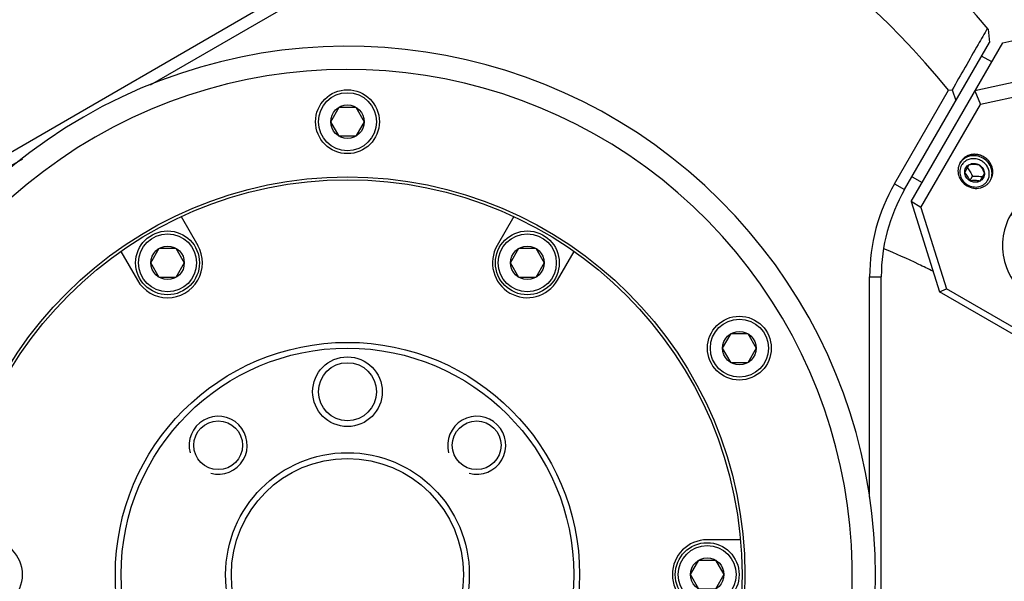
# Model space of a CAD drawing. Header units: millimetres. Extents: x 0 to 12710, y 0 to 5940.
# Tile 36 of 241: x 1620 to 1705, y 613 to 662. Entities that reach past the tile are written whole.
import ezdxf

# ---------------------------------------------------------------- set-up
doc = ezdxf.new("R2010")
doc.units = ezdxf.units.MM
doc.header["$LTSCALE"] = 231.275
for name, color, linetype in [('2ND_ARM_V2_PITCH_ABL634', 7, 'CONTINUOUS'), ('_0302_DELTA_BOTTOM_COVER-3T_PBL696', 7, 'CONTINUOUS'), ('A2400201_ABL624', 7, 'CONTINUOUS'), ('A2410102_ABL625', 7, 'CONTINUOUS'), ('M2300101_PBL692', 7, 'CONTINUOUS'), ('M2410102_PBL636', 7, 'CONTINUOUS'), ('M2420202_PBL675', 7, 'CONTINUOUS'), ('M2440901_PBL690', 7, 'CONTINUOUS'), ('P9140503_BOLT_PBL658', 7, 'CONTINUOUS'), ('P9140503_BOLT_PBL687', 7, 'CONTINUOUS'), ('P9140503_BOLT_PBL691', 7, 'CONTINUOUS'), ('P9140503_BOLT_PBL697', 7, 'CONTINUOUS'), ('P9140503_BOLT_PBL702', 7, 'CONTINUOUS'), ('SSHH-ST-M3-5_203_PBL703', 7, 'CONTINUOUS'), ('WFM_0608_06_2_PBL725', 7, 'CONTINUOUS'), ('아래쪽_19_VBL544', 7, 'CONTINUOUS')]:
    doc.layers.add(name, color=color, linetype=linetype)

# ---------------------------------------------------------------- blocks, each defined once
blk = doc.blocks.new('M2410102_PBL636', base_point=(1647.61, 614.445))
at = {"layer": 'M2410102_PBL636', "color": 7}
for p, q in [((1647.742, 666.515), (1603.306, 640.86)), ((1648.242, 665.649), (1631.538, 656.005)), ((1703.678, 660.907), (1703.66, 660.876)), ((1703.678, 660.907), (1703.66, 660.876)), ((1703.746, 660.827), (1703.851, 659.679)), ((1696.534, 647.006), (1703.851, 659.679)), ((1695.668, 647.506), (1700.318, 655.56)), ((1700.318, 655.56), (1700.628, 655.584)), ((1700.628, 655.584), (1700.962, 654.675)), ((1620.511, 649.638), (1603.806, 639.994)), ((1693.524, 620.525), (1693.524, 639.506)), ((1694.524, 596.59), (1694.524, 639.506))]:
    blk.add_line(p, q, dxfattribs=at)
at = {"layer": 'M2410102_PBL636', "color": 2}
for p, q in [((1695.668, 647.506), (1696.534, 647.006)), ((1693.524, 639.506), (1694.524, 639.506))]:
    blk.add_line(p, q, dxfattribs=at)
at = {"layer": 'M2410102_PBL636', "color": 7}
for centre, radius, start, end in [((1648.524, 613.85), 72.5, 40.38706, 79.61294), ((1648.524, 613.85), 66.5, 38.84438, 81.15562), ((1709.524, 639.506), 16, 150, 180), ((1709.524, 639.506), 15, 150, 180)]:
    blk.add_arc(centre, radius, start, end, dxfattribs=at)
blk.add_open_spline([(1703.66, 660.876), (1703.399, 660.42), (1702.388, 658.656), (1701.377, 656.892), (1700.628, 655.584)], degree=3, knots=[0, 0, 0, 0, 0.258573, 1, 1, 1, 1], dxfattribs=at)
blk = doc.blocks.new('WFM_0608_06_2_PBL725', base_point=(1700.608, 653.062))
at = {"layer": 'WFM_0608_06_2_PBL725', "color": 7}
for p, q in [((1704.041, 658.008), (1703.175, 658.508)), ((1697.175, 648.116), (1698.041, 647.616))]:
    blk.add_line(p, q, dxfattribs=at)
blk = doc.blocks.new('A2410102_ABL625', base_point=(1647.61, 614.445))
at = {"layer": 'M2410102_PBL636'}
blk.add_blockref('M2410102_PBL636', (1647.61, 614.445), dxfattribs=at)
at = {"layer": 'WFM_0608_06_2_PBL725'}
blk.add_blockref('WFM_0608_06_2_PBL725', (1700.608, 653.062), dxfattribs=at)
blk = doc.blocks.new('P9140503_BOLT_PBL658', base_point=(1633.024, 640.697))
at = {"layer": 'P9140503_BOLT_PBL658', "color": 7}
for p, q in [((1631.581, 640.697), (1632.302, 641.947)), ((1632.302, 641.947), (1633.746, 641.947)), ((1633.746, 641.947), (1634.468, 640.697)), ((1632.302, 639.447), (1631.581, 640.697)), ((1634.468, 640.697), (1633.746, 639.447)), ((1633.746, 639.447), (1632.302, 639.447))]:
    blk.add_line(p, q, dxfattribs=at)
for radius in [2.75, 2.5, 1.443]:
    blk.add_circle((1633.024, 640.697), radius, dxfattribs=at)
blk = doc.blocks.new('M2420202_PBL675', base_point=(1657.957, 597.829))
at = {"layer": 'M2420202_PBL675', "color": 7}
blk.add_circle((1648.524, 613.85), 34.25, dxfattribs=at)
for radius, start, end in [(45.5, 334.8499, 265.15009), (43.5, 333.48538, 266.51462)]:
    blk.add_arc((1648.524, 613.85), radius, start, end, dxfattribs=at)
blk = doc.blocks.new('P9140503_BOLT_PBL687', base_point=(1648.524, 652.85))
at = {"layer": 'P9140503_BOLT_PBL687', "color": 7}
for p, q in [((1647.081, 652.85), (1647.802, 654.1)), ((1647.802, 654.1), (1649.246, 654.1)), ((1649.246, 654.1), (1649.968, 652.85)), ((1647.802, 651.6), (1647.081, 652.85)), ((1649.968, 652.85), (1649.246, 651.6)), ((1649.246, 651.6), (1647.802, 651.6))]:
    blk.add_line(p, q, dxfattribs=at)
for radius in [2.75, 2.5, 1.443]:
    blk.add_circle((1648.524, 652.85), radius, dxfattribs=at)
blk = doc.blocks.new('M2440901_PBL690', base_point=(1648.524, 613.85))
at = {"layer": 'M2440901_PBL690', "color": 7}
for p, q in [((1634.189, 644.68), (1635.622, 642.197)), ((1662.86, 644.68), (1661.426, 642.197)), ((1628.992, 641.68), (1630.426, 639.197)), ((1666.622, 639.197), (1668.056, 641.68)), ((1617.524, 616.85), (1614.657, 616.85)), ((1682.392, 616.85), (1679.524, 616.85)), ((1614.657, 610.85), (1617.524, 610.85)), ((1679.524, 610.85), (1682.392, 610.85)), ((1630.426, 588.504), (1628.992, 586.02)), ((1668.056, 586.02), (1666.622, 588.504)), ((1634.189, 583.02), (1635.622, 585.504)), ((1662.86, 583.02), (1661.426, 585.504))]:
    blk.add_line(p, q, dxfattribs=at)
for centre, radius in [((1648.524, 613.85), 34), ((1648.524, 613.85), 20), ((1648.524, 613.85), 19.5), ((1648.524, 629.6), 3), ((1648.524, 629.6), 2.5), ((1637.387, 624.987), 2.1), ((1659.661, 624.987), 2.1), ((1648.524, 613.85), 10.5), ((1648.524, 613.85), 10), ((1637.387, 602.714), 2.1), ((1659.661, 602.714), 2.1)]:
    blk.add_circle(centre, radius, dxfattribs=at)
for centre, start, end in [((1633.024, 640.697), 210, 30), ((1664.024, 640.697), 150, 330), ((1617.524, 613.85), 270, 90), ((1679.524, 613.85), 90, 270), ((1633.024, 587.004), 330, 150), ((1664.024, 587.004), 30, 210)]:
    blk.add_arc(centre, 3, start, end, dxfattribs=at)
at = {"layer": 'M2440901_PBL690', "color": 134}
for centre in [(1637.387, 624.987), (1659.661, 624.987), (1637.387, 602.714), (1659.661, 602.714)]:
    blk.add_arc(centre, 2.5, 255, 195, dxfattribs=at)
blk = doc.blocks.new('P9140503_BOLT_PBL691', base_point=(1664.024, 640.697))
at = {"layer": 'P9140503_BOLT_PBL691', "color": 7}
for p, q in [((1662.581, 640.697), (1663.302, 641.947)), ((1663.302, 641.947), (1664.746, 641.947)), ((1664.746, 641.947), (1665.468, 640.697)), ((1663.302, 639.447), (1662.581, 640.697)), ((1665.468, 640.697), (1664.746, 639.447)), ((1664.746, 639.447), (1663.302, 639.447))]:
    blk.add_line(p, q, dxfattribs=at)
for radius in [2.75, 2.5, 1.443]:
    blk.add_circle((1664.024, 640.697), radius, dxfattribs=at)
blk = doc.blocks.new('P9140503_BOLT_PBL697', base_point=(1679.524, 613.85))
at = {"layer": 'P9140503_BOLT_PBL697', "color": 7}
for p, q in [((1678.081, 613.85), (1678.802, 615.1)), ((1678.802, 615.1), (1680.246, 615.1)), ((1680.246, 615.1), (1680.968, 613.85)), ((1678.802, 612.6), (1678.081, 613.85)), ((1680.968, 613.85), (1680.246, 612.6)), ((1680.246, 612.6), (1678.802, 612.6))]:
    blk.add_line(p, q, dxfattribs=at)
for radius in [2.75, 2.5, 1.443]:
    blk.add_circle((1679.524, 613.85), radius, dxfattribs=at)
blk = doc.blocks.new('P9140503_BOLT_PBL702', base_point=(1682.299, 633.35))
at = {"layer": 'P9140503_BOLT_PBL702', "color": 7}
for p, q in [((1680.856, 633.35), (1681.577, 634.6)), ((1681.577, 634.6), (1683.021, 634.6)), ((1683.021, 634.6), (1683.743, 633.35)), ((1681.577, 632.1), (1680.856, 633.35)), ((1683.743, 633.35), (1683.021, 632.1)), ((1683.021, 632.1), (1681.577, 632.1))]:
    blk.add_line(p, q, dxfattribs=at)
for radius in [2.75, 2.5, 1.443]:
    blk.add_circle((1682.299, 633.35), radius, dxfattribs=at)
blk = doc.blocks.new('A2400201_ABL624', base_point=(1647.61, 614.445))
at = {"layer": 'A2410102_ABL625'}
blk.add_blockref('A2410102_ABL625', (1647.61, 614.445), dxfattribs=at)
at = {"layer": 'M2420202_PBL675'}
blk.add_blockref('M2420202_PBL675', (1657.957, 597.829), dxfattribs=at)
at = {"layer": 'M2440901_PBL690'}
blk.add_blockref('M2440901_PBL690', (1648.524, 613.85), dxfattribs=at)
at = {"layer": 'P9140503_BOLT_PBL658'}
blk.add_blockref('P9140503_BOLT_PBL658', (1633.024, 640.697), dxfattribs=at)
at = {"layer": 'P9140503_BOLT_PBL687'}
blk.add_blockref('P9140503_BOLT_PBL687', (1648.524, 652.85), dxfattribs=at)
at = {"layer": 'P9140503_BOLT_PBL691'}
blk.add_blockref('P9140503_BOLT_PBL691', (1664.024, 640.697), dxfattribs=at)
at = {"layer": 'P9140503_BOLT_PBL697'}
blk.add_blockref('P9140503_BOLT_PBL697', (1679.524, 613.85), dxfattribs=at)
at = {"layer": 'P9140503_BOLT_PBL702'}
blk.add_blockref('P9140503_BOLT_PBL702', (1682.299, 633.35), dxfattribs=at)
blk = doc.blocks.new('M2300101_PBL692', base_point=(1713.358, 645.526))
at = {"layer": 'M2300101_PBL692', "color": 7}
for p, q in [((1704.991, 659.653), (1712.936, 661.415)), ((1710.536, 657.258), (1712.936, 661.415)), ((1725.061, 654.415), (1712.936, 661.415)), ((1697.092, 645.971), (1704.991, 659.653)), ((1710.536, 657.258), (1702.591, 655.496)), ((1710.237, 655.911), (1710.536, 657.258)), ((1710.536, 657.258), (1722.661, 650.258)), ((1710.237, 655.911), (1703.067, 654.321)), ((1710.237, 655.911), (1722.002, 649.118)), ((1702.591, 655.496), (1703.067, 654.321)), ((1697.947, 645.453), (1703.067, 654.321)), ((1729.06, 650.544), (1729.468, 649.452)), ((1720.369, 646.289), (1715.173, 649.289)), ((1720.104, 647.039), (1715.431, 649.737)), ((1707.486, 647.974), (1705.653, 644.8)), ((1708.552, 647.821), (1706.719, 644.646)), ((1728.09, 645.662), (1729.465, 648.043)), ((1697.947, 645.453), (1697.092, 645.971)), ((1697.092, 645.971), (1699.538, 638.209)), ((1697.947, 645.453), (1700.155, 638.449)), ((1725.721, 644.762), (1726.871, 644.954)), ((1699.538, 638.209), (1700.155, 638.449)), ((1711.662, 631.209), (1699.538, 638.209)), ((1711.921, 631.656), (1700.155, 638.449)), ((1708.758, 638.177), (1713.954, 635.177)), ((1708.099, 637.037), (1713.295, 634.037)), ((1719.383, 630.581), (1720.758, 632.962)), ((1717.014, 629.681), (1718.164, 629.873))]:
    blk.add_line(p, q, dxfattribs=at)
at = {"layer": 'M2300101_PBL692', "color": 2}
for p, q in [((1722.661, 650.258), (1722.002, 649.118)), ((1715.173, 649.289), (1715.431, 649.737)), ((1708.552, 647.821), (1707.486, 647.974)), ((1720.369, 646.289), (1720.57, 646.636)), ((1706.719, 644.646), (1705.653, 644.8)), ((1709.958, 640.256), (1708.099, 637.037)), ((1711.662, 631.209), (1713.954, 635.177))]:
    blk.add_line(p, q, dxfattribs=at)
at = {"layer": 'M2300101_PBL692', "color": 7}
for centre, radius, start, end in [((1730.646, 664.084), 17.283, 239.99138, 244.21191), ((1730.087, 662.917), 15.989, 244.19756, 248.71701), ((1708.743, 643.925), 2.108, 160.6818, 162.89342), ((1721.276, 647.843), 14.63, 239.96617, 245.81444), ((1720.887, 646.998), 13.7, 245.85167, 246.21487), ((1719.795, 644.041), 10.546, 252.55073, 253.22779), ((1719.196, 635.174), 1.509, 294.16752, 297.86696), ((1719.258, 635.056), 1.376, 297.87455, 301.44719), ((1718.927, 640.243), 6.646, 261.0757, 262.22391), ((1718.775, 636.995), 3.388, 273.52627, 275.54974)]:
    blk.add_arc(centre, radius, start, end, dxfattribs=at)
at = {"layer": 'M2300101_PBL692', "color": 134}
blk.add_arc((1721.583, 647.848), 1.229, 329.27042, 330.31388, dxfattribs=at)
at = {"layer": 'M2300101_PBL692', "color": 7}
for points, knots in [([(1721.913, 654.188), (1721.883, 654.186), (1721.769, 654.176), (1721.656, 654.154), (1721.577, 654.128)], [0, 0, 0, 0, 0.269777, 1, 1, 1, 1]), ([(1724.471, 653.393), (1724.069, 653.625), (1723.3, 653.983), (1722.464, 654.184), (1722.082, 654.191)], [0, 0, 0, 0, 0.548717, 1, 1, 1, 1]), ([(1729.06, 650.544), (1728.933, 650.884), (1728.507, 651.589), (1727.239, 652.984), (1725.986, 653.881), (1725.061, 654.415)], [0, 0, 0, 0, 0.192445, 0.431857, 1, 1, 1, 1]), ([(1721.16, 653.46), (1721.189, 653.279), (1721.375, 652.882), (1722.032, 652.088), (1722.729, 651.581), (1723.251, 651.28)], [0, 0, 0, 0, 0.178512, 0.414058, 1, 1, 1, 1]), ([(1721.482, 654.09), (1721.453, 654.077), (1721.35, 654.021), (1721.262, 653.936), (1721.219, 653.862)], [0, 0, 0, 0, 0.269905, 1, 1, 1, 1]), ([(1726.438, 651.576), (1726.261, 651.932), (1725.641, 652.618), (1724.906, 653.142), (1724.471, 653.393)], [0, 0, 0, 0, 0.441622, 1, 1, 1, 1]), ([(1723.251, 651.28), (1723.773, 650.979), (1724.56, 650.629), (1725.576, 650.456), (1726.013, 650.494), (1726.184, 650.56)], [0, 0, 0, 0, 0.585942, 0.821488, 1, 1, 1, 1]), ([(1726.554, 651.254), (1726.548, 651.28), (1726.521, 651.391), (1726.477, 651.497), (1726.438, 651.576)], [0, 0, 0, 0, 0.231131, 1, 1, 1, 1]), ([(1726.502, 650.812), (1726.545, 650.886), (1726.575, 651.005), (1726.571, 651.122), (1726.569, 651.153)], [0, 0, 0, 0, 0.730096, 1, 1, 1, 1]), ([(1715.431, 649.737), (1714.758, 650.126), (1713.273, 650.662), (1710.946, 650.614), (1708.86, 649.709), (1707.845, 648.596), (1707.486, 647.974)], [0, 0, 0, 0, 0.25999, 0.514217, 0.760121, 1, 1, 1, 1]), ([(1715.173, 649.289), (1714.612, 649.614), (1713.375, 650.06), (1711.435, 650.02), (1709.697, 649.266), (1708.851, 648.339), (1708.552, 647.821)], [0, 0, 0, 0, 0.25999, 0.514217, 0.760121, 1, 1, 1, 1]), ([(1722.661, 650.258), (1723.094, 650.008), (1723.965, 649.562), (1725.268, 649.054), (1726.498, 648.747), (1727.73, 648.624), (1728.805, 648.872), (1729.148, 649.494), (1729.231, 649.949), (1729.147, 650.31), (1729.06, 650.544)], [0, 0, 0, 0, 0.185631, 0.361443, 0.518562, 0.650321, 0.830682, 0.868142, 0.907351, 1, 1, 1, 1]), ([(1729.465, 648.043), (1729.573, 648.231), (1729.681, 648.727), (1729.56, 649.204), (1729.468, 649.452)], [0, 0, 0, 0, 0.451067, 1, 1, 1, 1]), ([(1724.283, 648.019), (1724.863, 647.794), (1725.953, 647.447), (1727.305, 647.25), (1728.223, 647.314), (1728.894, 647.481), (1729.317, 647.787), (1729.465, 648.043)], [0, 0, 0, 0, 0.339423, 0.62244, 0.738944, 0.838814, 1, 1, 1, 1]), ([(1710.733, 642.607), (1710.15, 643.019), (1709.151, 644.07), (1708.662, 645.442), (1708.581, 646.129)], [0, 0, 0, 0, 0.507826, 1, 1, 1, 1]), ([(1724.834, 644.73), (1724.111, 644.779), (1722.554, 645.181), (1721.115, 645.859), (1720.369, 646.289)], [0, 0, 0, 0, 0.457172, 1, 1, 1, 1]), ([(1724.878, 645.049), (1724.587, 645.107), (1723.326, 645.423), (1722.121, 645.937), (1721.234, 646.403)], [0, 0, 0, 0, 0.228419, 1, 1, 1, 1]), ([(1706.753, 644.623), (1706.765, 644.657), (1706.82, 644.802), (1706.889, 644.941), (1706.948, 645.043)], [0, 0, 0, 0, 0.236307, 1, 1, 1, 1]), ([(1725.757, 644.923), (1725.686, 644.929), (1725.392, 644.958), (1725.099, 645.005), (1724.878, 645.049)], [0, 0, 0, 0, 0.238573, 1, 1, 1, 1]), ([(1726.871, 644.954), (1726.787, 644.94), (1726.418, 644.894), (1726.043, 644.9), (1725.757, 644.923)], [0, 0, 0, 0, 0.228344, 1, 1, 1, 1]), ([(1728.09, 645.662), (1727.981, 645.474), (1727.606, 645.132), (1727.132, 644.998), (1726.871, 644.954)], [0, 0, 0, 0, 0.451066, 1, 1, 1, 1]), ([(1705.653, 644.8), (1705.294, 644.178), (1704.838, 642.742), (1705.097, 640.483), (1706.219, 638.444), (1707.426, 637.426), (1708.099, 637.037)], [0, 0, 0, 0, 0.239879, 0.485783, 0.74001, 1, 1, 1, 1]), ([(1706.719, 644.646), (1706.42, 644.128), (1706.039, 642.932), (1706.256, 641.049), (1707.191, 639.35), (1708.196, 638.501), (1708.758, 638.177)], [0, 0, 0, 0, 0.239879, 0.485783, 0.74001, 1, 1, 1, 1]), ([(1706.96, 643.332), (1706.892, 643.372), (1706.588, 643.698), (1706.625, 644.211), (1706.728, 644.546)], [0, 0, 0, 0, 0.18324, 1, 1, 1, 1]), ([(1707.469, 643.545), (1707.498, 643.594), (1707.618, 643.854), (1707.679, 644.136), (1707.723, 644.36)], [0, 0, 0, 0, 0.201382, 1, 1, 1, 1]), ([(1725.721, 644.762), (1725.654, 644.75), (1725.36, 644.712), (1725.062, 644.714), (1724.834, 644.73)], [0, 0, 0, 0, 0.229574, 1, 1, 1, 1]), ([(1707.469, 643.545), (1707.412, 643.446), (1707.271, 643.263), (1707.036, 643.288), (1706.96, 643.332)], [0, 0, 0, 0, 0.56483, 1, 1, 1, 1]), ([(1713.295, 634.037), (1714.071, 633.589), (1715.59, 632.858), (1717.528, 632.292), (1718.904, 632.177), (1719.718, 632.257), (1720.363, 632.5), (1720.664, 632.8), (1720.758, 632.962)], [0, 0, 0, 0, 0.334422, 0.626915, 0.747424, 0.847958, 0.929993, 1, 1, 1, 1]), ([(1715.362, 634.462), (1715.468, 634.415), (1715.885, 634.237), (1716.311, 634.082), (1716.632, 633.981)], [0, 0, 0, 0, 0.257352, 1, 1, 1, 1]), ([(1716.751, 633.944), (1716.85, 633.914), (1717.227, 633.807), (1717.611, 633.722), (1717.896, 633.677)], [0, 0, 0, 0, 0.262628, 1, 1, 1, 1]), ([(1718.028, 633.658), (1718.113, 633.646), (1718.43, 633.61), (1718.75, 633.599), (1718.983, 633.613)], [0, 0, 0, 0, 0.268587, 1, 1, 1, 1]), ([(1719.102, 633.623), (1719.169, 633.629), (1719.412, 633.661), (1719.652, 633.724), (1719.814, 633.797)], [0, 0, 0, 0, 0.273166, 1, 1, 1, 1]), ([(1720.758, 632.962), (1720.784, 633.008), (1720.881, 633.207), (1720.918, 633.433), (1720.917, 633.601)], [0, 0, 0, 0, 0.24127, 1, 1, 1, 1]), ([(1717.05, 629.842), (1716.216, 629.91), (1714.43, 630.38), (1712.775, 631.163), (1711.921, 631.656)], [0, 0, 0, 0, 0.458761, 1, 1, 1, 1]), ([(1717.014, 629.681), (1716.657, 629.621), (1715.833, 629.637), (1713.991, 630.037), (1712.588, 630.674), (1711.662, 631.209)], [0, 0, 0, 0, 0.192445, 0.431858, 1, 1, 1, 1]), ([(1719.383, 630.581), (1719.274, 630.393), (1718.899, 630.051), (1718.425, 629.917), (1718.164, 629.874)], [0, 0, 0, 0, 0.451066, 1, 1, 1, 1]), ([(1718.164, 629.874), (1718.08, 629.859), (1717.711, 629.813), (1717.336, 629.819), (1717.05, 629.842)], [0, 0, 0, 0, 0.228344, 1, 1, 1, 1])]:
    blk.add_open_spline(points, degree=3, knots=knots, dxfattribs=at)
for points in [[(1722.082, 654.191), (1722.026, 654.192), (1721.97, 654.192), (1721.913, 654.188)], [(1721.151, 653.623), (1721.148, 653.569), (1721.151, 653.514), (1721.16, 653.46)], [(1721.165, 653.724), (1721.158, 653.691), (1721.153, 653.657), (1721.151, 653.623)], [(1721.219, 653.862), (1721.195, 653.819), (1721.176, 653.772), (1721.165, 653.724)], [(1721.577, 654.128), (1721.544, 654.117), (1721.513, 654.104), (1721.482, 654.09)], [(1726.41, 650.696), (1726.446, 650.73), (1726.477, 650.769), (1726.502, 650.812)], [(1726.569, 651.153), (1726.566, 651.187), (1726.561, 651.221), (1726.554, 651.254)], [(1726.184, 650.56), (1726.235, 650.579), (1726.284, 650.603), (1726.33, 650.633)], [(1726.33, 650.633), (1726.358, 650.652), (1726.385, 650.673), (1726.41, 650.696)], [(1707.723, 644.36), (1707.744, 644.466), (1707.763, 644.573), (1707.782, 644.681)]]:
    blk.add_open_spline(points, degree=3, dxfattribs=at)
at = {"layer": 'M2300101_PBL692', "color": 134}
for points, knots in [([(1703.36, 649.828), (1703.337, 649.838), (1703.293, 649.858), (1703.238, 649.884), (1703.194, 649.904), (1703.166, 649.917), (1703.144, 649.928), (1703.127, 649.935), (1703.113, 649.942), (1703.104, 649.946), (1703.098, 649.949), (1703.094, 649.951), (1703.09, 649.952), (1703.084, 649.953), (1703.074, 649.956), (1703.059, 649.96), (1703.041, 649.964), (1703.018, 649.97), (1702.989, 649.978), (1702.953, 649.987), (1702.918, 649.996), (1702.889, 650.004), (1702.865, 650.01), (1702.848, 650.014), (1702.833, 650.018), (1702.823, 650.021), (1702.817, 650.022), (1702.813, 650.024), (1702.808, 650.024), (1702.802, 650.024), (1702.792, 650.025), (1702.777, 650.026), (1702.759, 650.027), (1702.735, 650.029), (1702.705, 650.031), (1702.669, 650.034), (1702.633, 650.036), (1702.603, 650.038), (1702.58, 650.04), (1702.562, 650.041), (1702.547, 650.042), (1702.536, 650.043), (1702.53, 650.043), (1702.526, 650.044), (1702.521, 650.043), (1702.515, 650.042), (1702.505, 650.041), (1702.49, 650.039), (1702.472, 650.037), (1702.448, 650.034), (1702.418, 650.031), (1702.383, 650.026), (1702.347, 650.022), (1702.317, 650.019), (1702.293, 650.016), (1702.275, 650.014), (1702.261, 650.012), (1702.25, 650.01), (1702.244, 650.01), (1702.24, 650.009), (1702.236, 650.008), (1702.23, 650.006), (1702.22, 650.003), (1702.207, 649.998), (1702.19, 649.993), (1702.168, 649.986), (1702.14, 649.977), (1702.107, 649.966), (1702.074, 649.955), (1702.047, 649.946), (1702.025, 649.939), (1702.008, 649.933), (1701.994, 649.929), (1701.985, 649.926), (1701.979, 649.924), (1701.975, 649.923), (1701.971, 649.92), (1701.966, 649.918), (1701.958, 649.913), (1701.945, 649.906), (1701.93, 649.897), (1701.911, 649.886), (1701.886, 649.872), (1701.856, 649.855), (1701.826, 649.838), (1701.801, 649.824), (1701.782, 649.812), (1701.767, 649.804), (1701.754, 649.797), (1701.746, 649.792), (1701.741, 649.789), (1701.737, 649.787), (1701.734, 649.784), (1701.73, 649.78), (1701.722, 649.774), (1701.712, 649.765), (1701.699, 649.753), (1701.682, 649.738), (1701.661, 649.72), (1701.636, 649.697), (1701.611, 649.675), (1701.589, 649.656), (1701.573, 649.641), (1701.56, 649.63), (1701.549, 649.621), (1701.542, 649.614), (1701.538, 649.61), (1701.534, 649.608), (1701.532, 649.604), (1701.529, 649.6), (1701.523, 649.591), (1701.514, 649.58), (1701.504, 649.566), (1701.491, 649.548), (1701.474, 649.525), (1701.447, 649.488), (1701.413, 649.442), (1701.387, 649.405), (1701.373, 649.387)], [0, 0, 0, 0, 0.03125, 0.0625, 0.078125, 0.09375, 0.101562, 0.109375, 0.117188, 0.121094, 0.123047, 0.125, 0.126953, 0.128906, 0.132812, 0.140625, 0.148438, 0.15625, 0.171875, 0.1875, 0.203125, 0.21875, 0.226562, 0.234375, 0.242188, 0.246094, 0.248047, 0.25, 0.251953, 0.253906, 0.257812, 0.265625, 0.273438, 0.28125, 0.296875, 0.3125, 0.328125, 0.34375, 0.351562, 0.359375, 0.367188, 0.371094, 0.373047, 0.375, 0.376953, 0.378906, 0.382812, 0.390625, 0.398438, 0.40625, 0.421875, 0.4375, 0.453125, 0.46875, 0.476562, 0.484375, 0.492188, 0.496094, 0.498047, 0.5, 0.501953, 0.503906, 0.507812, 0.515625, 0.523438, 0.53125, 0.546875, 0.5625, 0.578125, 0.59375, 0.601562, 0.609375, 0.617188, 0.621094, 0.623047, 0.625, 0.626953, 0.628906, 0.632812, 0.640625, 0.648438, 0.65625, 0.671875, 0.6875, 0.703125, 0.71875, 0.726562, 0.734375, 0.742188, 0.746094, 0.748047, 0.75, 0.751953, 0.753906, 0.757812, 0.765625, 0.773438, 0.78125, 0.796875, 0.8125, 0.828125, 0.84375, 0.851562, 0.859375, 0.867188, 0.871094, 0.873047, 0.875, 0.876953, 0.878906, 0.882812, 0.890625, 0.898438, 0.90625, 0.921875, 0.9375, 0.96875, 1, 1, 1, 1]), ([(1703.971, 647.887), (1703.98, 647.907), (1703.998, 647.948), (1704.021, 648), (1704.039, 648.04), (1704.05, 648.066), (1704.06, 648.086), (1704.066, 648.102), (1704.072, 648.115), (1704.076, 648.124), (1704.078, 648.129), (1704.08, 648.132), (1704.081, 648.137), (1704.082, 648.142), (1704.084, 648.152), (1704.087, 648.166), (1704.09, 648.182), (1704.095, 648.204), (1704.101, 648.232), (1704.108, 648.265), (1704.114, 648.298), (1704.12, 648.326), (1704.125, 648.348), (1704.128, 648.364), (1704.131, 648.378), (1704.133, 648.388), (1704.134, 648.393), (1704.135, 648.397), (1704.135, 648.402), (1704.135, 648.407), (1704.135, 648.417), (1704.135, 648.432), (1704.135, 648.449), (1704.135, 648.471), (1704.135, 648.5), (1704.135, 648.534), (1704.135, 648.568), (1704.135, 648.597), (1704.135, 648.62), (1704.135, 648.637), (1704.135, 648.651), (1704.135, 648.661), (1704.134, 648.667), (1704.135, 648.671), (1704.134, 648.675), (1704.132, 648.681), (1704.13, 648.691), (1704.127, 648.706), (1704.124, 648.723), (1704.119, 648.746), (1704.113, 648.775), (1704.106, 648.81), (1704.098, 648.845), (1704.092, 648.873), (1704.088, 648.897), (1704.084, 648.914), (1704.081, 648.928), (1704.079, 648.938), (1704.078, 648.944), (1704.077, 648.949), (1704.075, 648.953), (1704.073, 648.958), (1704.069, 648.968), (1704.063, 648.981), (1704.056, 648.997), (1704.047, 649.019), (1704.035, 649.046), (1704.021, 649.079), (1704.008, 649.111), (1703.996, 649.139), (1703.987, 649.16), (1703.98, 649.177), (1703.974, 649.19), (1703.97, 649.2), (1703.968, 649.205), (1703.966, 649.209), (1703.963, 649.213), (1703.96, 649.218), (1703.954, 649.227), (1703.946, 649.239), (1703.936, 649.254), (1703.923, 649.274), (1703.906, 649.299), (1703.886, 649.329), (1703.866, 649.358), (1703.849, 649.383), (1703.836, 649.403), (1703.826, 649.418), (1703.818, 649.43), (1703.812, 649.439), (1703.808, 649.444), (1703.806, 649.448), (1703.803, 649.451), (1703.799, 649.456), (1703.791, 649.463), (1703.781, 649.474), (1703.768, 649.487), (1703.751, 649.504), (1703.73, 649.526), (1703.704, 649.552), (1703.679, 649.578), (1703.658, 649.6), (1703.641, 649.617), (1703.628, 649.63), (1703.618, 649.641), (1703.61, 649.648), (1703.606, 649.653), (1703.603, 649.656), (1703.599, 649.658), (1703.594, 649.662), (1703.585, 649.668), (1703.572, 649.677), (1703.557, 649.688), (1703.537, 649.702), (1703.512, 649.72), (1703.471, 649.749), (1703.42, 649.785), (1703.38, 649.813), (1703.36, 649.828)], [0, 0, 0, 0, 0.03125, 0.0625, 0.078125, 0.09375, 0.101562, 0.109375, 0.117188, 0.121094, 0.123047, 0.125, 0.126953, 0.128906, 0.132812, 0.140625, 0.148438, 0.15625, 0.171875, 0.1875, 0.203125, 0.21875, 0.226562, 0.234375, 0.242188, 0.246094, 0.248047, 0.25, 0.251953, 0.253906, 0.257812, 0.265625, 0.273438, 0.28125, 0.296875, 0.3125, 0.328125, 0.34375, 0.351562, 0.359375, 0.367188, 0.371094, 0.373047, 0.375, 0.376953, 0.378906, 0.382812, 0.390625, 0.398438, 0.40625, 0.421875, 0.4375, 0.453125, 0.46875, 0.476562, 0.484375, 0.492188, 0.496094, 0.498047, 0.5, 0.501953, 0.503906, 0.507812, 0.515625, 0.523438, 0.53125, 0.546875, 0.5625, 0.578125, 0.59375, 0.601562, 0.609375, 0.617188, 0.621094, 0.623047, 0.625, 0.626953, 0.628906, 0.632812, 0.640625, 0.648438, 0.65625, 0.671875, 0.6875, 0.703125, 0.71875, 0.726562, 0.734375, 0.742188, 0.746094, 0.748047, 0.75, 0.751953, 0.753906, 0.757812, 0.765625, 0.773438, 0.78125, 0.796875, 0.8125, 0.828125, 0.84375, 0.851562, 0.859375, 0.867188, 0.871094, 0.873047, 0.875, 0.876953, 0.878906, 0.882812, 0.890625, 0.898438, 0.90625, 0.921875, 0.9375, 0.96875, 1, 1, 1, 1]), ([(1722.002, 649.118), (1721.98, 649.128), (1721.936, 649.149), (1721.881, 649.174), (1721.837, 649.195), (1721.809, 649.208), (1721.787, 649.218), (1721.77, 649.226), (1721.756, 649.232), (1721.747, 649.237), (1721.741, 649.239), (1721.737, 649.241), (1721.733, 649.242), (1721.727, 649.244), (1721.716, 649.246), (1721.702, 649.25), (1721.684, 649.255), (1721.661, 649.261), (1721.631, 649.268), (1721.596, 649.277), (1721.561, 649.287), (1721.532, 649.294), (1721.508, 649.3), (1721.491, 649.305), (1721.476, 649.309), (1721.466, 649.311), (1721.46, 649.313), (1721.456, 649.314), (1721.451, 649.314), (1721.445, 649.315), (1721.435, 649.315), (1721.42, 649.316), (1721.402, 649.318), (1721.378, 649.319), (1721.348, 649.321), (1721.312, 649.324), (1721.276, 649.327), (1721.246, 649.329), (1721.222, 649.33), (1721.205, 649.332), (1721.19, 649.333), (1721.179, 649.333), (1721.173, 649.334), (1721.169, 649.334), (1721.164, 649.333), (1721.158, 649.333), (1721.148, 649.332), (1721.133, 649.33), (1721.115, 649.328), (1721.091, 649.325), (1721.061, 649.321), (1721.026, 649.317), (1720.99, 649.313), (1720.96, 649.309), (1720.936, 649.306), (1720.918, 649.304), (1720.903, 649.302), (1720.893, 649.301), (1720.887, 649.3), (1720.882, 649.3), (1720.878, 649.298), (1720.873, 649.296), (1720.863, 649.293), (1720.849, 649.289), (1720.833, 649.283), (1720.811, 649.276), (1720.783, 649.267), (1720.75, 649.256), (1720.717, 649.245), (1720.69, 649.236), (1720.668, 649.229), (1720.651, 649.224), (1720.637, 649.219), (1720.628, 649.216), (1720.622, 649.214), (1720.618, 649.213), (1720.614, 649.211), (1720.609, 649.208), (1720.601, 649.203), (1720.588, 649.196), (1720.573, 649.187), (1720.553, 649.176), (1720.529, 649.162), (1720.499, 649.145), (1720.469, 649.128), (1720.444, 649.114), (1720.425, 649.103), (1720.41, 649.094), (1720.397, 649.087), (1720.389, 649.082), (1720.384, 649.079), (1720.38, 649.078), (1720.377, 649.074), (1720.372, 649.071), (1720.365, 649.064), (1720.355, 649.055), (1720.342, 649.044), (1720.325, 649.029), (1720.304, 649.01), (1720.279, 648.988), (1720.253, 648.965), (1720.232, 648.946), (1720.215, 648.932), (1720.203, 648.92), (1720.192, 648.911), (1720.185, 648.904), (1720.181, 648.901), (1720.177, 648.898), (1720.175, 648.894), (1720.172, 648.89), (1720.166, 648.882), (1720.157, 648.87), (1720.147, 648.857), (1720.134, 648.838), (1720.117, 648.815), (1720.09, 648.778), (1720.056, 648.732), (1720.029, 648.696), (1720.016, 648.677)], [0, 0, 0, 0, 0.03125, 0.0625, 0.078125, 0.09375, 0.101562, 0.109375, 0.117188, 0.121094, 0.123047, 0.125, 0.126953, 0.128906, 0.132812, 0.140625, 0.148438, 0.15625, 0.171875, 0.1875, 0.203125, 0.21875, 0.226562, 0.234375, 0.242188, 0.246094, 0.248047, 0.25, 0.251953, 0.253906, 0.257812, 0.265625, 0.273438, 0.28125, 0.296875, 0.3125, 0.328125, 0.34375, 0.351562, 0.359375, 0.367188, 0.371094, 0.373047, 0.375, 0.376953, 0.378906, 0.382812, 0.390625, 0.398438, 0.40625, 0.421875, 0.4375, 0.453125, 0.46875, 0.476562, 0.484375, 0.492188, 0.496094, 0.498047, 0.5, 0.501953, 0.503906, 0.507812, 0.515625, 0.523438, 0.53125, 0.546875, 0.5625, 0.578125, 0.59375, 0.601562, 0.609375, 0.617188, 0.621094, 0.623047, 0.625, 0.626953, 0.628906, 0.632812, 0.640625, 0.648438, 0.65625, 0.671875, 0.6875, 0.703125, 0.71875, 0.726562, 0.734375, 0.742188, 0.746094, 0.748047, 0.75, 0.751953, 0.753906, 0.757812, 0.765625, 0.773438, 0.78125, 0.796875, 0.8125, 0.828125, 0.84375, 0.851562, 0.859375, 0.867188, 0.871094, 0.873047, 0.875, 0.876953, 0.878906, 0.882812, 0.890625, 0.898438, 0.90625, 0.921875, 0.9375, 0.96875, 1, 1, 1, 1]), ([(1722.65, 647.239), (1722.675, 647.284), (1722.747, 647.429), (1722.817, 647.698), (1722.811, 648.025), (1722.719, 648.349), (1722.547, 648.65), (1722.295, 648.924), (1722.102, 649.06), (1722.002, 649.118)], [0, 0, 0, 0, 0.070874, 0.225728, 0.380582, 0.535437, 0.690291, 0.845146, 1, 1, 1, 1])]:
    blk.add_open_spline(points, degree=3, knots=knots, dxfattribs=at)
blk = doc.blocks.new('SSHH-ST-M3-5_203_PBL703', base_point=(1702.602, 648.516))
at = {"layer": 'SSHH-ST-M3-5_203_PBL703', "color": 7}
for p, q in [((1701.303, 649.266), (1701.373, 649.387)), ((1701.714, 648.478), (1702.111, 649.165)), ((1701.941, 648.87), (1701.943, 648.867)), ((1701.941, 648.87), (1701.943, 648.867)), ((1703.41, 648.415), (1703.013, 647.728)), ((1702.165, 647.759), (1702.392, 648.152)), ((1703.236, 648.121), (1703.24, 648.12)), ((1703.236, 648.121), (1703.24, 648.12)), ((1703.901, 647.766), (1703.971, 647.887))]:
    blk.add_line(p, q, dxfattribs=at)
for centre, radius, start, end in [((1702.386, 648.548), 1.097, 140.15568, 149.98377), ((1702.388, 648.546), 1.1, 138.05983, 140.15278), ((1702.404, 648.531), 1.121, 126.07373, 138.01418), ((1702.715, 648.351), 1.121, 341.98398, 353.91986), ((1702.674, 648.641), 1.416, 239.89715, 240.12782), ((1702.738, 648.345), 1.097, 330.0159, 339.78094), ((1702.735, 648.346), 1.1, 339.78387, 341.9384)]:
    blk.add_arc(centre, radius, start, end, dxfattribs=at)
for points, knots in [([(1703.29, 649.706), (1703.121, 649.804), (1702.75, 649.938), (1702.26, 649.927), (1701.902, 649.81), (1701.66, 649.673), (1701.455, 649.491), (1701.348, 649.344), (1701.303, 649.266)], [0, 0, 0, 0, 0.259291, 0.512871, 0.637139, 0.75941, 0.880125, 1, 1, 1, 1]), ([(1701.303, 649.266), (1701.258, 649.188), (1701.185, 649.021), (1701.129, 648.753), (1701.131, 648.475), (1701.209, 648.106), (1701.445, 647.677), (1701.746, 647.422), (1701.915, 647.325)], [0, 0, 0, 0, 0.119875, 0.24059, 0.362861, 0.487129, 0.740709, 1, 1, 1, 1]), ([(1701.436, 649.096), (1701.397, 649.029), (1701.334, 648.885), (1701.286, 648.653), (1701.287, 648.412), (1701.354, 648.093), (1701.558, 647.721), (1701.819, 647.5), (1701.964, 647.416)], [0, 0, 0, 0, 0.11988, 0.240598, 0.362869, 0.487134, 0.740708, 1, 1, 1, 1]), ([(1703.829, 648.233), (1703.842, 648.352), (1703.829, 648.599), (1703.699, 648.951), (1703.472, 649.257), (1703.167, 649.493), (1702.809, 649.64), (1702.43, 649.683), (1702.061, 649.62), (1701.84, 649.508), (1701.743, 649.437)], [0, 0, 0, 0, 0.120827, 0.244749, 0.37153, 0.500001, 0.628473, 0.755252, 0.879173, 1, 1, 1, 1]), ([(1701.812, 648.879), (1701.847, 648.939), (1701.934, 649.05), (1702.049, 649.133), (1702.111, 649.165)], [0, 0, 0, 0, 0.496966, 1, 1, 1, 1]), ([(1702.111, 649.165), (1702.174, 649.198), (1702.312, 649.248), (1702.533, 649.267), (1702.755, 649.231), (1702.894, 649.171), (1702.959, 649.134)], [0, 0, 0, 0, 0.24285, 0.491211, 0.744263, 1, 1, 1, 1]), ([(1702.111, 649.165), (1702.259, 649.184), (1702.544, 649.206), (1702.828, 649.165), (1702.959, 649.134)], [0, 0, 0, 0, 0.525321, 1, 1, 1, 1]), ([(1702.959, 649.134), (1703.003, 649.087), (1703.092, 648.985), (1703.256, 648.753), (1703.352, 648.553), (1703.41, 648.415)], [0, 0, 0, 0, 0.225371, 0.474954, 1, 1, 1, 1]), ([(1702.959, 649.134), (1703.024, 649.096), (1703.145, 649.005), (1703.288, 648.831), (1703.382, 648.631), (1703.407, 648.487), (1703.41, 648.415)], [0, 0, 0, 0, 0.255737, 0.508788, 0.75715, 1, 1, 1, 1]), ([(1703.901, 647.766), (1703.946, 647.844), (1704.02, 648.01), (1704.075, 648.279), (1704.073, 648.556), (1703.995, 648.925), (1703.76, 649.355), (1703.458, 649.609), (1703.29, 649.706)], [0, 0, 0, 0, 0.119875, 0.24059, 0.362861, 0.487129, 0.740709, 1, 1, 1, 1]), ([(1701.714, 648.478), (1701.711, 648.548), (1701.725, 648.688), (1701.778, 648.82), (1701.812, 648.879)], [0, 0, 0, 0, 0.503034, 1, 1, 1, 1]), ([(1702.165, 647.759), (1702.108, 647.897), (1701.984, 648.155), (1701.807, 648.38), (1701.714, 648.478)], [0, 0, 0, 0, 0.52532, 1, 1, 1, 1]), ([(1702.165, 647.759), (1702.1, 647.797), (1701.979, 647.887), (1701.836, 648.062), (1701.743, 648.262), (1701.717, 648.406), (1701.714, 648.478)], [0, 0, 0, 0, 0.255737, 0.508788, 0.75715, 1, 1, 1, 1]), ([(1701.943, 648.867), (1702.028, 648.76), (1702.193, 648.53), (1702.327, 648.281), (1702.392, 648.152)], [0, 0, 0, 0, 0.485424, 1, 1, 1, 1]), ([(1703.41, 648.415), (1703.413, 648.345), (1703.399, 648.205), (1703.347, 648.073), (1703.312, 648.013)], [0, 0, 0, 0, 0.503034, 1, 1, 1, 1]), ([(1701.915, 647.325), (1702.083, 647.228), (1702.454, 647.094), (1702.944, 647.104), (1703.303, 647.221), (1703.544, 647.359), (1703.749, 647.541), (1703.856, 647.688), (1703.901, 647.766)], [0, 0, 0, 0, 0.259291, 0.512871, 0.637139, 0.75941, 0.880125, 1, 1, 1, 1]), ([(1701.969, 647.413), (1702.115, 647.329), (1702.436, 647.214), (1702.86, 647.224), (1703.17, 647.325), (1703.379, 647.444), (1703.556, 647.602), (1703.649, 647.729), (1703.688, 647.796)], [0, 0, 0, 0, 0.259293, 0.512862, 0.637126, 0.759396, 0.880116, 1, 1, 1, 1]), ([(1703.013, 647.728), (1702.951, 647.743), (1702.818, 647.769), (1702.534, 647.794), (1702.313, 647.778), (1702.165, 647.759)], [0, 0, 0, 0, 0.22537, 0.474954, 1, 1, 1, 1]), ([(1703.013, 647.728), (1702.95, 647.694), (1702.812, 647.645), (1702.592, 647.625), (1702.37, 647.662), (1702.23, 647.721), (1702.165, 647.759)], [0, 0, 0, 0, 0.24285, 0.491211, 0.744263, 1, 1, 1, 1]), ([(1702.392, 648.152), (1702.537, 648.16), (1702.819, 648.168), (1703.101, 648.141), (1703.236, 648.121)], [0, 0, 0, 0, 0.514578, 1, 1, 1, 1]), ([(1703.312, 648.013), (1703.278, 647.954), (1703.19, 647.842), (1703.075, 647.76), (1703.013, 647.728)], [0, 0, 0, 0, 0.496966, 1, 1, 1, 1])]:
    blk.add_open_spline(points, degree=3, knots=knots, dxfattribs=at)
blk = doc.blocks.new('2ND_ARM_V2_PITCH_ABL634', base_point=(1678.524, 665.812))
at = {"layer": 'M2300101_PBL692'}
blk.add_blockref('M2300101_PBL692', (1713.358, 645.526), dxfattribs=at)
at = {"layer": 'SSHH-ST-M3-5_203_PBL703'}
blk.add_blockref('SSHH-ST-M3-5_203_PBL703', (1702.602, 648.516), dxfattribs=at)
blk = doc.blocks.new('_0302_DELTA_BOTTOM_COVER-3T_PBL696', base_point=(1789.638, 623.925))
at = {"layer": '_0302_DELTA_BOTTOM_COVER-3T_PBL696', "color": 2}
blk.add_open_spline([(1698.974, 639.976), (1698.569, 640.176), (1697.174, 640.849), (1695.764, 641.49), (1694.749, 641.905)], degree=3, knots=[0, 0, 0, 0, 0.291873, 1, 1, 1, 1], dxfattribs=at)
blk = doc.blocks.new('아래쪽_19_VBL544', base_point=(1666.949, 634.097))
at = {"layer": '2ND_ARM_V2_PITCH_ABL634'}
blk.add_blockref('2ND_ARM_V2_PITCH_ABL634', (1678.524, 665.812), dxfattribs=at)
at = {"layer": '_0302_DELTA_BOTTOM_COVER-3T_PBL696'}
blk.add_blockref('_0302_DELTA_BOTTOM_COVER-3T_PBL696', (1789.638, 623.925), dxfattribs=at)
at = {"layer": 'A2400201_ABL624'}
blk.add_blockref('A2400201_ABL624', (1647.61, 614.445), dxfattribs=at)

msp = doc.modelspace()

# ---------------------------------------------------------------- block references
at = {"layer": '아래쪽_19_VBL544'}
msp.add_blockref('아래쪽_19_VBL544', (1666.9491, 634.0971), dxfattribs=at)

doc.saveas('drawing.dxf')
